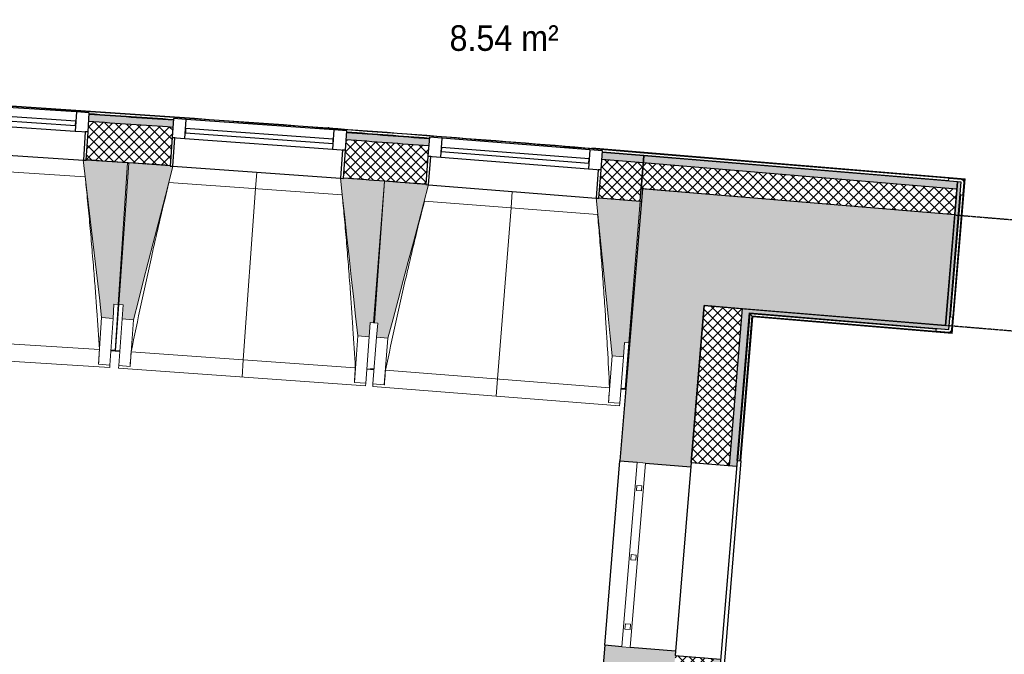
# Model space of a CAD drawing. Header units: millimetres. Extents: x 1909 to 61055, y -36590 to 14615.
# Tile 23 of 49: x 26928 to 30387, y -22553 to -20324. Entities that reach past the tile are written whole.
import ezdxf

# ---------------------------------------------------------------- set-up
doc = ezdxf.new("R2010")
doc.units = ezdxf.units.MM
doc.linetypes.add('Tiret', pattern=[2.5, 1.25, -1.25])
doc.linetypes.add('Tiret_2_', pattern=[2.5, 1.25, -1.25])
for name, color, linetype, lineweight in [('A-AREA-IDEN', 7, 'Continuous', 30), ('A-DOOR', 7, 'Continuous', 25), ('A-FLOR', 7, 'Continuous', 25), ('A-FLOR-HRAL', 7, 'Continuous', 18), ('A-GENM', 7, 'Continuous', 18), ('A-GLAZ', 7, 'Continuous', 25), ('A-WALL', 7, 'Continuous', 25), ('A-WALL-PATT', 7, 'Continuous', 25), ('I-WALL', 7, 'Continuous', 25), ('Q-SPCQ', 7, 'Continuous', 18), ('S-BEAM', 7, 'Continuous', 18)]:
    doc.layers.add(name, color=color, linetype=linetype, lineweight=lineweight)
doc.layers.add('A-DOOR-HDLN', color=5, linetype='Tiret', lineweight=25, true_color=0x0000ff)
doc.styles.add('Arial_1', font='arial.ttf', dxfattribs={"width": 0.9, "height": 90})
pattern_1 = [(45, (0, 0), (-17.67767, 17.67767), []), (135, (0, 0), (-17.67767, -17.67767), [])]

# ---------------------------------------------------------------- blocks, each defined once
blk = doc.blocks.new('XXX_VIDE FENETRE - 590-389517-2021_015_1111_DCE_1_50_N0 FINI_SSI_CMSI')
at = {"layer": 'A-GLAZ'}
for p, q in [((-305.1, 0), (-305.1, -100)), ((-295.1, 0), (-305.1, 0)), ((295.1, 0), (-295.1, 0)), ((-295.1, -100), (-295.1, 0)), ((305.1, 0), (295.1, 0)), ((295.1, 0), (295.1, -100)), ((305.1, -100), (305.1, 0)), ((-305.1, -100), (-295.1, -100)), ((-260.1, -100), (-305.1, -100)), ((-305.1, -100), (-305.1, -167.5)), ((-260.1, -167.5), (-260.1, -100)), ((260.1, -100), (-260.1, -100)), ((260.1, -100), (260.1, -167.5)), ((305.1, -100), (260.1, -100)), ((295.1, -100), (305.1, -100)), ((305.1, -167.5), (305.1, -100)), ((-305.1, -167.5), (-260.1, -167.5)), ((-260.1, -167.5), (260.1, -167.5)), ((260.1, -167.5), (305.1, -167.5))]:
    blk.add_line(p, q, dxfattribs=at)
at = {"layer": 'A-GLAZ', "color": 173, "true_color": 0x5c63b1}
for p, q in [((260.1, -120), (-260.1, -120)), ((-260.1, -120), (-260.1, -135)), ((-260.1, -135), (260.1, -135)), ((260.1, -135), (260.1, -120))]:
    blk.add_line(p, q, dxfattribs=at)
blk = doc.blocks.new('Garde-corps - Garde-corps-508221-2021_015_1111_DCE_1_50_N0 FINI_SSI_CMSI')
at = {"layer": 'A-FLOR-HRAL'}
for p, q in [((-11644, -20702.9), (-11647.5, -20702.7)), ((-11517.4, -20725.9), (-11537.5, -20724.4)), ((-11295.1, -20739.9), (-11333.8, -20737.3)), ((-10537.3, -20789.1), (-10822.5, -20770.6)), ((-10537.3, -20789.2), (-10721.2, -20774.2)), ((-10538.2, -20799.6), (-10683.4, -20790.2)), ((-10538.2, -20799.6), (-10683.2, -20787.8)), ((-10537.4, -20790.8), (-9410.9, -20884.2)), ((-9409.1, -20882.7), (-10537.3, -20789.1)), ((-9466.3, -20888.5), (-10538.2, -20799.6)), ((-10537.6, -20792.5), (-9412.8, -20885.8)), ((-9457.4, -21422.9), (-9412.8, -20885.8)), ((-9455.8, -21424.8), (-9410.9, -20884.2)), ((-9454.3, -21426.6), (-9409.1, -20882.7)), ((-9412.8, -20885.8), (-9416.1, -20888.6)), ((-9460.1, -21369.4), (-9424.3, -20938.2)), ((-10207.5, -21873.3), (-10164.6, -21357.1)), ((-10200.4, -21873.9), (-10158.1, -21364.8)), ((-10198.6, -21874), (-10156.5, -21366.7)), ((-10197, -21874.1), (-10155, -21368.4)), ((-10164.6, -21357.1), (-9509.8, -21411.4)), ((-10158.1, -21364.8), (-10164.6, -21357.1)), ((-10158.1, -21364.8), (-9457.4, -21422.9)), ((-10156.5, -21366.7), (-9455.8, -21424.8)), ((-10155, -21368.4), (-9454.3, -21426.6)), ((-9457.4, -21422.9), (-9460.2, -21419.6))]:
    blk.add_line(p, q, dxfattribs=at)
for radius, start, end in [(130446.8, 85.301593, 87.259515), (130448.6, 85.791063, 87.258723), (130439.7, 86.029611, 86.159933), (130448.6, 85.301593, 85.790698), (130439.7, 85.633537, 85.761579)]:
    blk.add_arc((-21222.6, -150801), radius, start, end, dxfattribs=at)
for points, knots in [([(-9409.1, -20882.7), (-9409.2, -20882.7), (-9409.2, -20882.7), (-9409.3, -20882.9), (-9409.5, -20883), (-9409.7, -20883.1), (-9409.8, -20883.3), (-9410, -20883.4), (-9410.1, -20883.5), (-9410.2, -20883.6), (-9410.4, -20883.7), (-9410.5, -20883.9), (-9410.6, -20884), (-9410.8, -20884.1), (-9410.9, -20884.2), (-9410.9, -20884.2)], [0.1, 0.1, 0.1, 0.1, 0.2, 0.3, 0.4, 0.475, 0.55, 0.6, 0.65, 0.7, 0.75, 0.8, 0.85, 0.9, 1, 1, 1, 1]), ([(-10164.6, -21357.1), (-10164.6, -21357.1), (-10164.7, -21357), (-10164.8, -21356.9), (-10165, -21356.7), (-10165.2, -21356.5), (-10165.3, -21356.3), (-10165.5, -21356.1), (-10165.7, -21355.8), (-10166, -21355.5), (-10166.2, -21355.3), (-10166.4, -21355), (-10166.8, -21354.6), (-10167.1, -21354.1), (-10167.4, -21353.9)], [0, 0, 0, 0, 0.166667, 0.25, 0.333333, 0.416667, 0.458333, 0.5, 0.583333, 0.666667, 0.708333, 0.75, 0.833333, 1, 1, 1, 1]), ([(-10155, -21368.4), (-10155, -21368.4), (-10155.1, -21368.4), (-10155.2, -21368.3), (-10155.3, -21368.1), (-10155.5, -21367.9), (-10155.6, -21367.8), (-10155.7, -21367.6), (-10155.8, -21367.5), (-10155.9, -21367.4), (-10156.1, -21367.2), (-10156.2, -21367.1), (-10156.3, -21367), (-10156.4, -21366.8), (-10156.5, -21366.7), (-10156.5, -21366.7)], [0.1, 0.1, 0.1, 0.1, 0.2, 0.3, 0.4, 0.475, 0.55, 0.6, 0.65, 0.7, 0.75, 0.8, 0.85, 0.9, 1, 1, 1, 1]), ([(-9454.3, -21426.6), (-9454.3, -21426.6), (-9454.3, -21426.5), (-9454.4, -21426.4), (-9454.6, -21426.2), (-9454.7, -21426.1), (-9454.9, -21425.9), (-9455, -21425.7), (-9455.1, -21425.6), (-9455.2, -21425.5), (-9455.3, -21425.4), (-9455.4, -21425.2), (-9455.5, -21425.1), (-9455.7, -21424.9), (-9455.7, -21424.8), (-9455.8, -21424.8)], [0.1, 0.1, 0.1, 0.1, 0.2, 0.3, 0.4, 0.475, 0.55, 0.6, 0.65, 0.7, 0.75, 0.8, 0.85, 0.9, 1, 1, 1, 1])]:
    blk.add_open_spline(points, degree=3, knots=knots, dxfattribs=at)
blk = doc.blocks.new('61_CADRE HABILLAGE MEUNUISERIE - 0_65x1_01-528671-2021_015_1111_DCE_1_50_N0 FINI_SSI_CMSI')
at = {"layer": 'A-GLAZ'}
for p, q in [((340, 160), (-340, 160)), ((-340, 160), (-340, 0)), ((340, 160), (340, 0)), ((360, 0), (-360, 0)), ((-360, 0), (-360, -15)), ((360, 0), (360, -15)), ((-360, -15), (360, -15))]:
    blk.add_line(p, q, dxfattribs=at)
blk = doc.blocks.new('1010_PROTECTION  D_ANGLE - 1010_PROTECTION  D_ANGLE-534363-2021_015_1111_DCE_1_50_N0 FINI_SSI_CMSI')
at = {"layer": 'Q-SPCQ'}
for p, q in [((-10, 40), (-10, 0)), ((0, 0), (0, 40)), ((40, 0), (0, 0)), ((0, -10), (40, -10))]:
    blk.add_line(p, q, dxfattribs=at)
for centre, radius, start, end in [((-5, 40), 5, 360, 180), ((0, 0), 10, 180, 270), ((40, -5), 5, 270, 90)]:
    blk.add_arc(centre, radius, start, end, dxfattribs=at)
blk = doc.blocks.new('B02_ARC_rvt-1-2021_015_1111_DCE_1_50_N0 FINI_SSI_CMSI')
at = {"layer": 'A-WALL-PATT', "lineweight": 5, "true_color": 0xdadada}
h = blk.add_hatch(color=254, dxfattribs=at)
h.paths.add_polyline_path([(-10540.5, -20827.5), (-10538.4, -20802.6), (-10683.4, -20790.8), (-10685.4, -20815.7), (-10610.9, -20821.8)])
h.paths.add_polyline_path([(-11293.7, -20767.8), (-11291.7, -20742.9), (-11582.4, -20721), (-11584.2, -20746), (-11296.5, -20767.6)])
h.paths.add_polyline_path([(-12192.8, -20702.3), (-12191, -20677.4), (-12487, -20657.1), (-12488.6, -20682.1), (-12195.4, -20702.1)])
h.paths.add_polyline_path([(-13097.6, -20642.7), (-13095.9, -20617.7), (-13391.3, -20599.6), (-13392.8, -20624.6), (-13099.9, -20642.5)])
h.paths.add_polyline_path([(-14002, -20589.4), (-14000.5, -20564.4), (-14295, -20548.4), (-14296.3, -20573.4), (-14004, -20589.2)])
h.paths.add_polyline_path([(-14905.7, -20542.4), (-14904.4, -20517.4), (-15009.1, -20512.7), (-15011.1, -20537.3), (-14907.5, -20542.3)])
h.paths.add_polyline_path([(-15081.1, -20534), (-15079, -20509.1), (-15199.5, -20503.4), (-15200.6, -20528.4), (-15085.3, -20533.8)])
h.paths.add_polyline_path([(-15810.3, -20501.7), (-15809.2, -20476.7), (-16104.4, -20464.8), (-16105.3, -20489.7), (-15811.8, -20501.6)])
h.paths.add_polyline_path([(-16715.1, -20467.2), (-16714.1, -20442.2), (-17009.4, -20432.4), (-17010.2, -20457.4), (-16716.4, -20467.2)])
h.paths.add_polyline_path([(-17620.1, -20439.1), (-17619.4, -20414.1), (-17914.7, -20406.3), (-17915.3, -20431.2), (-17621.2, -20439)])
h.paths.add_polyline_path([(-18525.3, -20417.2), (-18525.3, -20392.2), (-18820.1, -20386.4), (-18820, -20411.4), (-18526.1, -20417.2)])
h.paths.add_polyline_path([(-23088.6, -20402.7), (-23053.5, -20402.2), (-23053.9, -20377.2), (-23089, -20377.7), (-23089, -20379.5)])
h.paths.add_polyline_path([(-19430.6, -20401.6), (-19430.6, -20376.6), (-19724.8, -20372.9), (-19724.7, -20397.9), (-19431.2, -20401.6)])
h.paths.add_polyline_path([(-22443.3, -20395), (-22147.4, -20392.6), (-22147.6, -20367.6), (-22443.6, -20370), (-22443.5, -20379.5)])
h.paths.add_polyline_path([(-20335.2, -20392.3), (-20335.5, -20367.3), (-20632.1, -20365.6), (-20631.9, -20390.6), (-20335.5, -20392.3)])
h.paths.add_polyline_path([(-21537.2, -20389.7), (-21242.2, -20389.3), (-21242.4, -20364.3), (-21537.3, -20364.7), (-21537.3, -20379.5)])
at = {"layer": 'A-WALL-PATT', "lineweight": 18}
h = blk.add_hatch(dxfattribs=at)
h.set_pattern_fill('FP_1', color=256, style=0, pattern_type=2)
h.set_pattern_definition(pattern_1)
h.paths.add_polyline_path([(-10551.5, -20962.1), (-10540.5, -20827.5), (-10685.4, -20815.7), (-10696, -20950.3), (-10612.9, -20957)])
h.paths.add_polyline_path([(-11304.3, -20902.4), (-11293.7, -20767.8), (-11584.2, -20746), (-11593.8, -20880.6), (-11304.4, -20902.4)])
h.paths.add_polyline_path([(-12202.5, -20836.9), (-12192.8, -20702.3), (-12488.6, -20682.1), (-12497.4, -20816.8), (-12202.6, -20836.9)])
h.paths.add_polyline_path([(-13106.3, -20777.4), (-13097.6, -20642.7), (-13392.8, -20624.6), (-13400.6, -20759.3), (-13106.3, -20777.4)])
h.paths.add_polyline_path([(-14009.7, -20724.1), (-14002, -20589.4), (-14296.3, -20573.4), (-14303.1, -20708.2), (-14009.8, -20724.1)])
h.paths.add_polyline_path([(-14912.6, -20677.2), (-14905.7, -20542.4), (-15200.6, -20528.4), (-15206.6, -20663.3), (-14912.6, -20677.2)])
h.paths.add_polyline_path([(-15816.2, -20636.5), (-15810.3, -20501.7), (-16105.3, -20489.7), (-16110.3, -20624.6), (-15816.2, -20636.5)])
h.paths.add_polyline_path([(-16720.1, -20602.1), (-16715.1, -20467.2), (-17010.2, -20457.4), (-17014.2, -20592.3), (-16720.1, -20602.1)])
h.paths.add_polyline_path([(-17624.1, -20574), (-17620.1, -20439.1), (-17915.3, -20431.2), (-17918.4, -20566.2), (-17624.2, -20574)])
h.paths.add_polyline_path([(-18528.4, -20552.2), (-18525.3, -20417.2), (-18820.5, -20411.4), (-18822.7, -20546.4), (-18528.4, -20552.2)])
h.paths.add_polyline_path([(-23111.5, -20538), (-23051.9, -20537.1), (-23053.9, -20402.2), (-23113.6, -20403)])
h.paths.add_polyline_path([(-19432.8, -20536.6), (-19431.2, -20401.6), (-19725, -20397.9), (-19726.2, -20532.9), (-19432.8, -20536.6)])
h.paths.add_polyline_path([(-22441.8, -20530), (-22146.8, -20527.6), (-22147.6, -20392.6), (-22443.3, -20395), (-22442.9, -20431.5)])
h.paths.add_polyline_path([(-20336.4, -20527.3), (-20335.5, -20392.3), (-20632, -20390.6), (-20631.4, -20525.6), (-20336.4, -20527.3)])
h.paths.add_polyline_path([(-21536.6, -20524.7), (-21241.6, -20524.3), (-21242.4, -20389.3), (-21537.2, -20389.7), (-21537.1, -20426.4)])
at = {"layer": 'A-WALL-PATT', "lineweight": 5, "true_color": 0xdadada}
h = blk.add_hatch(color=254, dxfattribs=at)
h.paths.add_polyline_path([(-7820.5, -21053.1), (-7817.9, -21028.3), (-8609.1, -20962.6), (-8611.1, -20987.6), (-7829.7, -21052.4)])
h.paths.add_polyline_path([(-9438.2, -20918.9), (-9436.2, -20894), (-10538.4, -20802.6), (-10540.5, -20827.5), (-9459.1, -20917.2)])
at = {"layer": 'A-WALL-PATT', "lineweight": 18}
h = blk.add_hatch(dxfattribs=at)
h.set_pattern_fill('FP_1', color=256, style=0, pattern_type=2)
h.set_pattern_definition(pattern_1)
h.paths.add_polyline_path([(-7829.7, -21142.7), (-7820.5, -21053.1), (-8611.1, -20987.6), (-8618.6, -21077.2), (-7832.9, -21142.4)])
h.paths.add_polyline_path([(-9445.7, -21008.6), (-9438.2, -20918.9), (-10540.5, -20827.5), (-10547.9, -20917.2), (-9600.4, -20995.8)])
at = {"layer": 'A-WALL-PATT', "true_color": 0xdadada}
for points in [[(-9465.6, -21399.5), (-9423.7, -20895.1), (-9436.2, -20894.1), (-9478, -21398.5)], [(-9466.6, -21412), (-9465.6, -21399.5), (-10191.3, -21339.3), (-10192.3, -21351.8), (-9478, -21411)]]:
    blk.add_hatch(color=254, dxfattribs=at).paths.add_polyline_path(points)
at = {"layer": 'A-WALL-PATT', "lineweight": 18}
h = blk.add_hatch(dxfattribs=at)
h.set_pattern_fill('FP_1', color=256, style=0, pattern_type=2)
h.set_pattern_definition(pattern_1)
h.paths.add_polyline_path([(-10336.2, -23085.8), (-10293.3, -22568.6), (-10427.8, -22557.4), (-10470.8, -23075.5), (-10403.5, -23080.6)])
h.paths.add_polyline_path([(-10237, -21890.9), (-10191.3, -21339.3), (-10325.8, -21328.2), (-10371.6, -21879.7), (-10270, -21888.1)])
at = {"layer": 'A-WALL-PATT', "lineweight": 5, "true_color": 0xdadada}
h = blk.add_hatch(color=254, dxfattribs=at)
h.paths.add_polyline_path([(-10300.1, -22953.2), (-10268.4, -22570.6), (-10293.3, -22568.6), (-10325.1, -22951.3), (-10312.6, -22952.3)])
h.paths.add_polyline_path([(-10212.1, -21893), (-10167.4, -21353.9), (-10192.3, -21351.8), (-10237, -21890.9)])
at = {"layer": 'A-FLOR'}
for p, q in [((-12352.9, -20828.5), (-12347.2, -20828.8)), ((-10542.7, -20918.8), (-10542.6, -20917.7)), ((-10551.5, -20962.1), (-10546.3, -20962.5))]:
    blk.add_line(p, q, dxfattribs=at)
at = {"layer": 'A-WALL'}
for p, q in [((-10540.5, -20827.5), (-10685.4, -20815.7)), ((-9438.2, -20918.9), (-10540.5, -20827.5)), ((-9436.2, -20894.1), (-9478, -21398.5)), ((-9465.6, -21399.5), (-9423.7, -20895.1)), ((-9423.7, -20895.1), (-9436.2, -20894.1)), ((-10325.8, -21328.2), (-10326.8, -21340.6)), ((-10191.3, -21339.3), (-10325.8, -21328.2)), ((-10192.3, -21351.8), (-10191.3, -21339.3)), ((-9478, -21398.5), (-10191.3, -21339.3)), ((-10237, -21890.9), (-10192.3, -21351.8)), ((-10167.4, -21353.9), (-9466.6, -21412)), ((-9466.6, -21412), (-9465.6, -21399.5))]:
    blk.add_line(p, q, dxfattribs=at)
for start, end in [(86.029639, 86.159904), (85.633565, 85.76155)]:
    blk.add_arc((-21222.6, -150801), 130411.7, start, end, dxfattribs=at)
at = {"layer": 'I-WALL'}
for p, q in [((-10538.4, -20802.6), (-10683.4, -20790.8)), ((-10551.5, -20962.1), (-10538.4, -20802.6)), ((-10538.4, -20802.6), (-10547.9, -20917.2)), ((-9436.2, -20894), (-10538.4, -20802.6)), ((-9445.7, -21008.6), (-9436.2, -20894)), ((-10547.9, -20917.2), (-9445.7, -21008.6)), ((-10696, -20950.3), (-10551.5, -20962.1)), ((-10326.8, -21340.6), (-10371.6, -21879.7)), ((-10210.5, -21873), (-10167.4, -21353.9))]:
    blk.add_line(p, q, dxfattribs=at)
for radius, start, end in [(130436.7, 86.029614, 86.15993), (130436.7, 85.63354, 85.761576), (130276.7, 86.029775, 86.159763), (130276.7, 85.633703, 85.761409)]:
    blk.add_arc((-21222.6, -150801), radius, start, end, dxfattribs=at)
at = {"layer": 'A-FLOR-HRAL', "lineweight": 18}
blk.add_blockref('Garde-corps - Garde-corps-508221-2021_015_1111_DCE_1_50_N0 FINI_SSI_CMSI', (0, 0), dxfattribs=at)
at = {"layer": 'A-GLAZ', "lineweight": 18}
for name, p, rotation in [('XXX_VIDE FENETRE - 590-389517-2021_015_1111_DCE_1_50_N0 FINI_SSI_CMSI', (-12801.9, -20798.2), 176.2953526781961), ('XXX_VIDE FENETRE - 590-389517-2021_015_1111_DCE_1_50_N0 FINI_SSI_CMSI', (-11898.2, -20859.9), 175.8980836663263), ('XXX_VIDE FENETRE - 590-389517-2021_015_1111_DCE_1_50_N0 FINI_SSI_CMSI', (-11000.2, -20927.5), 175.5008146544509), ('61_CADRE HABILLAGE MEUNUISERIE - 0_65x1_01-528671-2021_015_1111_DCE_1_50_N0 FINI_SSI_CMSI', (-10240.3, -22231.8), 85.25476017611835)]:
    blk.add_blockref(name, p, dxfattribs=dict(at, rotation=rotation))
at = {"layer": 'Q-SPCQ', "lineweight": 18}
for p, rotation in [((-9423.7, -20895.1), 175.2586130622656), ((-9466.6, -21412), 85.25476017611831)]:
    blk.add_blockref('1010_PROTECTION  D_ANGLE - 1010_PROTECTION  D_ANGLE-534363-2021_015_1111_DCE_1_50_N0 FINI_SSI_CMSI', p, dxfattribs=dict(at, rotation=rotation))
blk = doc.blocks.new('20_MUR PREFA_01 - MODULE_01 B-3165811-2021_015_1111_DCE_1_50_N0 FINI_SSI_CMSI')
at = {"layer": 'A-GENM'}
for p, q in [((0, 722.1), (0, 661.4)), ((0, 661.4), (0, 58.5)), ((0, 0.7), (0, 58.5))]:
    blk.add_line(p, q, dxfattribs=at)
blk = doc.blocks.new('grille de défense - grille de défense 2-3214737-2021_015_1111_DCE_1_50_N0 FINI_SSI_CMSI')
at = {"layer": 'Q-SPCQ'}
for p, q in [((-2057.4, -15), (-2057.4, 15)), ((-1407.4, 15), (-2057.4, 15)), ((-1958.4, 9), (-1976.4, 9)), ((-1976.4, 9), (-1976.4, -9)), ((-1958.4, -9), (-1958.4, 9)), ((-1714.4, 9), (-1732.4, 9)), ((-1732.4, 9), (-1732.4, -9)), ((-1714.4, -9), (-1714.4, 9)), ((-1470.3, 9), (-1488.3, 9)), ((-1488.3, 9), (-1488.3, -9)), ((-1470.3, -9), (-1470.3, 9)), ((-1407.4, 15), (-1407.4, -15)), ((-2057.4, -15), (-1407.4, -15)), ((-1976.4, -9), (-1958.4, -9)), ((-1732.4, -9), (-1714.4, -9)), ((-1488.3, -9), (-1470.3, -9))]:
    blk.add_line(p, q, dxfattribs=at)
blk = doc.blocks.new('Ouverture en rectangle - Ouverture en rectangle _83x207_-3217784-2021_015_1111_DCE_1_50_N0 FINI_SSI_CMSI')
at = {"layer": 'A-DOOR-HDLN', "linetype": 'Tiret_2_'}
for p, q in [((-415, 195), (415, 195)), ((415, -195), (-415, -195))]:
    blk.add_line(p, q, dxfattribs=at)
blk = doc.blocks.new('B02_DC_STR_rvt-1-2021_015_1111_DCE_1_50_N0 FINI_SSI_CMSI')
at = {"layer": 'A-WALL-PATT', "true_color": 0x787878}
h = blk.add_hatch(color=8, dxfattribs=at)
h.paths.add_polyline_path([(-10470.8, -23075.5), (-10426.6, -22542.4), (-10675.7, -22521.8), (-10720.2, -23056.8), (-10576.1, -23067.6)])
h.paths.add_polyline_path([(-10372.8, -21894.7), (-10293.5, -20939.5), (-10542.7, -20918.8), (-10622, -21874), (-10427.8, -21890.1)])
h = blk.add_hatch(color=8, dxfattribs=at)
h.paths.add_polyline_path([(-7700.6, -21545.9), (-7660.4, -21157.9), (-8618.7, -21078.4), (-8650.9, -21467.1), (-7812.2, -21536.7)])
h.paths.add_polyline_path([(-9478.1, -21398.5), (-9445.8, -21009.8), (-10293.5, -20939.5), (-10325.8, -21328.2), (-9600.4, -21388.3)])
at = {"layer": 'S-BEAM', "lineweight": 5, "true_color": 0x787878}
for points in [[(-12403.2, -21373.3), (-12400, -21323.4), (-12385, -21324.4), (-12352.8, -20826.6), (-12497.4, -20817.3), (-12497.4, -20818), (-12507.4, -20817.3), (-12443.1, -21370.7), (-12410.3, -21372.9)], [(-12331.4, -21378.4), (-12192.6, -20838.8), (-12202.6, -20838.1), (-12202.6, -20837.4), (-12347, -20827.1), (-12382.7, -21324.6), (-12367.8, -21325.6), (-12371.3, -21375.5), (-12367.8, -21375.8)], [(-11503.6, -21437.7), (-11500, -21387.9), (-11485, -21388.9), (-11449.3, -20891.4), (-11593.9, -20881.1), (-11593.9, -20881.7), (-11603.9, -20881), (-11543.5, -21434.9)], [(-11437, -21442.9), (-11294.4, -20904.3), (-11304.4, -20903.5), (-11304.4, -20902.8), (-11448.8, -20891.5), (-11487.9, -21388.7), (-11472.9, -21389.9), (-11476.9, -21439.8), (-11472.9, -21440.1)], [(-10609.6, -21508), (-10605.6, -21458.2), (-10590.7, -21459.3), (-10551.5, -20962.1), (-10696, -20950.7), (-10696.1, -20951.4), (-10706, -20950.6), (-10649.4, -21504.9), (-10622.2, -21507)]]:
    blk.add_hatch(color=8, dxfattribs=at).paths.add_polyline_path(points)
at = {"layer": 'A-FLOR'}
for p, q in [((-12395.5, -21486.2), (-12410.5, -21485.2)), ((-12410.5, -21486), (-12379.4, -21488.2)), ((-12379.4, -21488.2), (-12410.2, -21486.1)), ((-11511.6, -21550.3), (-11485.7, -21552.3)), ((-11485.7, -21551.5), (-11498.3, -21550.5)), ((-10618.4, -21620.4), (-10601, -21621.8)), ((-10603.4, -21620.9), (-10618.3, -21619.8))]:
    blk.add_line(p, q, dxfattribs=at)
at = {"layer": 'A-WALL'}
for p, q in [((-10542.7, -20918.8), (-10622, -21874)), ((-10293.5, -20939.5), (-10542.7, -20918.8)), ((-10371.6, -21879.7), (-10325.8, -21328.2)), ((-10675.7, -22521.8), (-10622, -21874)), ((-10622, -21874), (-10561.9, -21879)), ((-10532, -21881.5), (-10372.8, -21894.7)), ((-10675.7, -22521.8), (-10720.2, -23056.8)), ((-10615.7, -22526.7), (-10675.7, -22521.8)), ((-10426.6, -22542.4), (-10585.8, -22529.2))]:
    blk.add_line(p, q, dxfattribs=at)
at = {"layer": 'I-WALL'}
for p, q in [((-9445.8, -21009.8), (-10293.5, -20939.5)), ((-9478.1, -21398.5), (-9445.8, -21009.8)), ((-10325.8, -21328.2), (-9478.1, -21398.5))]:
    blk.add_line(p, q, dxfattribs=at)
at = {"layer": 'S-BEAM'}
for p, q in [((-12352.8, -20826.6), (-12497.4, -20817.3)), ((-12501, -20875.6), (-13110.2, -20836.2)), ((-12385, -21324.4), (-12352.8, -20826.6)), ((-12347, -20827.1), (-12382.7, -21324.6)), ((-12202.5, -20837.4), (-12347, -20827.1)), ((-11449.3, -20891.4), (-11593.9, -20881.1)), ((-11448.8, -20891.5), (-11487.9, -21388.7)), ((-11485, -21388.9), (-11449.3, -20891.4)), ((-11304.3, -20902.8), (-11448.8, -20891.5)), ((-11597.9, -20939.4), (-12206.8, -20895.7)), ((-10700.4, -21009), (-11309.1, -20961.1)), ((-10551.5, -20962.1), (-10696.1, -20950.7)), ((-10590.7, -21459.3), (-10551.5, -20962.1)), ((-12403.2, -21373.3), (-12400, -21323.4)), ((-12400, -21323.4), (-12385, -21324.4)), ((-12385, -21324.4), (-12395.5, -21486.2)), ((-12394.3, -21486.3), (-12382.7, -21324.6)), ((-12382.7, -21324.6), (-12367.8, -21325.6)), ((-12367.8, -21325.6), (-12371.3, -21375.5)), ((-12443.1, -21370.7), (-12453.7, -21534.6)), ((-12443.1, -21370.7), (-12403.2, -21373.3)), ((-12403.2, -21373.3), (-12413.8, -21537.2)), ((-12383.1, -21539.3), (-12371.3, -21375.5)), ((-12371.3, -21375.5), (-12331.4, -21378.4)), ((-12343.2, -21542.2), (-12331.4, -21378.4)), ((-11503.6, -21437.7), (-11500, -21387.9)), ((-11500, -21387.9), (-11485, -21388.9)), ((-11487.9, -21388.7), (-11472.9, -21389.9)), ((-11472.9, -21389.9), (-11476.9, -21439.8)), ((-13238.5, -21432.1), (-12450.6, -21483.1)), ((-11543.5, -21434.9), (-11555.2, -21598.7)), ((-11543.5, -21434.9), (-11503.6, -21437.7)), ((-11503.6, -21437.7), (-11515.3, -21601.5)), ((-11489.8, -21603.5), (-11476.9, -21439.8)), ((-11476.9, -21439.8), (-11437, -21442.9)), ((-11449.9, -21606.6), (-11437, -21442.9)), ((-10609.6, -21508), (-10605.6, -21458.2)), ((-10605.6, -21458.2), (-10590.7, -21459.3)), ((-10590.7, -21459.3), (-10603.4, -21620.9)), ((-13282.6, -21490), (-12414.4, -21546.2)), ((-12410.6, -21487.3), (-12395.6, -21488.3)), ((-12395.5, -21487.1), (-12395.6, -21488.3)), ((-12394.5, -21488.4), (-12394.4, -21487.2)), ((-12394.5, -21488.4), (-12379.5, -21489.4)), ((-12339.3, -21490.7), (-11551.8, -21547.2)), ((-10649.4, -21504.9), (-10662.3, -21668.6)), ((-10649.4, -21504.9), (-10609.6, -21508)), ((-10609.6, -21508), (-10622.4, -21671.7)), ((-12453.7, -21534.6), (-12453.8, -21534.3)), ((-12413.8, -21537.2), (-12453.7, -21534.6)), ((-12413.8, -21537.2), (-12414.4, -21546.2)), ((-12383.7, -21548.3), (-12383.1, -21539.3)), ((-12383.7, -21548.3), (-11516, -21610.6)), ((-12343.2, -21542.2), (-12383.1, -21539.3)), ((-12343.1, -21541.9), (-12343.2, -21542.2)), ((-11511.7, -21551.7), (-11498.5, -21552.6)), ((-11498.5, -21552.6), (-11485.8, -21553.6)), ((-11445.6, -21555.2), (-10658.5, -21617.1)), ((-11555.2, -21598.7), (-11555.2, -21598.4)), ((-11515.3, -21601.5), (-11555.2, -21598.7)), ((-11515.3, -21601.5), (-11516, -21610.6)), ((-11490.5, -21612.5), (-11489.8, -21603.5)), ((-11490.5, -21612.5), (-10623.1, -21680.7)), ((-11449.9, -21606.6), (-11489.8, -21603.5)), ((-11449.8, -21606.3), (-11449.9, -21606.6)), ((-10618.5, -21621.9), (-10603.6, -21623)), ((-10603.4, -21621.6), (-10603.6, -21623)), ((-10662.3, -21668.6), (-10662.3, -21668.3)), ((-10622.4, -21671.7), (-10662.3, -21668.6)), ((-10622.4, -21671.7), (-10623.1, -21680.7))]:
    blk.add_line(p, q, dxfattribs=at)
at = {"layer": 'S-BEAM', "flags": 128}
for points in [[(-12507.5, -20816.6), (-12499.4, -20885.9), (-12491.4, -20955.2), (-12483.3, -21024.4), (-12475.3, -21093.7), (-12467.3, -21162.9), (-12459.2, -21232.2), (-12451.2, -21301.5), (-12443.1, -21370.7)], [(-12331.4, -21378.4), (-12314.1, -21310.8), (-12296.7, -21243.3), (-12279.3, -21175.8), (-12261.9, -21108.3), (-12244.6, -21040.7), (-12227.2, -20973.2), (-12209.8, -20905.7), (-12192.4, -20838.1)], [(-11603.9, -20880.3), (-11596.4, -20949.7), (-11588.8, -21019), (-11581.3, -21088.3), (-11573.7, -21157.6), (-11566.1, -21226.9), (-11558.6, -21296.3), (-11551, -21365.6), (-11543.5, -21434.9)], [(-11437, -21442.9), (-11419.2, -21375.5), (-11401.3, -21308.1), (-11383.5, -21240.7), (-11365.6, -21173.3), (-11347.8, -21105.9), (-11329.9, -21038.4), (-11312.1, -20971), (-11294.3, -20903.6)], [(-10706.1, -20949.9), (-10699, -21019.3), (-10691.9, -21088.7), (-10684.8, -21158), (-10677.7, -21227.4), (-10670.7, -21296.8), (-10663.6, -21366.1), (-10656.5, -21435.5), (-10649.4, -21504.9)], [(-12453.8, -21534.3), (-12453.1, -21524.1), (-12452.5, -21513.9), (-12451.9, -21503.6), (-12451.3, -21493.4), (-12450.6, -21483.1)], [(-12339.3, -21490.7), (-12340, -21501), (-12340.8, -21511.2), (-12341.6, -21521.4), (-12342.4, -21531.7), (-12343.1, -21541.9)], [(-11555.2, -21598.4), (-11554.5, -21588.2), (-11553.8, -21577.9), (-11553.1, -21567.7), (-11552.4, -21557.5), (-11551.8, -21547.2)], [(-11445.6, -21555.2), (-11446.4, -21565.4), (-11447.3, -21575.6), (-11448.1, -21585.9), (-11449, -21596.1), (-11449.8, -21606.3)], [(-10662.3, -21668.3), (-10661.6, -21658.1), (-10660.8, -21647.8), (-10660, -21637.6), (-10659.3, -21627.4), (-10658.5, -21617.1)]]:
    blk.add_lwpolyline(points, dxfattribs=at)
at = {"layer": 'S-BEAM'}
for points, knots in [([(-12450.6, -21483.1), (-12453.6, -21437.2), (-12458.3, -21368.5), (-12465, -21276.8), (-12470.9, -21202.3), (-12477.6, -21122.1), (-12485.2, -21036.2), (-12493.1, -20954), (-12498.5, -20900.5), (-12501.1, -20875.6)], [0, 0, 0, 0, 0.2222222, 0.3333333, 0.4444444, 0.5833333, 0.7222222, 0.8611111, 0.9816328, 0.9816328, 0.9816328, 0.9816328]), ([(-12206.7, -20895.7), (-12216.8, -20936.8), (-12232, -21000.2), (-12252, -21086.3), (-12268.6, -21159.1), (-12286, -21237.7), (-12310.3, -21350.1), (-12327.8, -21434.4), (-12339.3, -21490.7)], [0.0183454, 0.0183454, 0.0183454, 0.0183454, 0.2222222, 0.3333333, 0.4444444, 0.5833333, 0.7222222, 1, 1, 1, 1]), ([(-11551.8, -21547.2), (-11554.4, -21501.3), (-11558.6, -21432.5), (-11564.7, -21340.8), (-11570, -21266.3), (-11576.2, -21186), (-11583.2, -21100), (-11590.5, -21017.8), (-11595.6, -20964.3), (-11598, -20939.4)], [0, 0, 0, 0, 0.2222222, 0.3333333, 0.4444444, 0.5833333, 0.7222222, 0.8611111, 0.9816328, 0.9816328, 0.9816328, 0.9816328]), ([(-11308.9, -20961.1), (-11319.3, -21002.1), (-11335, -21065.4), (-11355.6, -21151.3), (-11372.6, -21224.1), (-11390.6, -21302.6), (-11415.7, -21414.8), (-11433.8, -21499), (-11445.6, -21555.2)], [0.0183454, 0.0183454, 0.0183454, 0.0183454, 0.2222222, 0.3333333, 0.4444444, 0.5833333, 0.7222222, 1, 1, 1, 1]), ([(-10658.5, -21617.1), (-10660.8, -21571.2), (-10664.5, -21502.4), (-10670, -21410.7), (-10674.8, -21336), (-10680.4, -21255.8), (-10686.9, -21169.7), (-10693.6, -21087.4), (-10698.3, -21033.9), (-10700.6, -21009)], [0, 0, 0, 0, 0.2222222, 0.3333333, 0.4444444, 0.5833333, 0.7222222, 0.8611111, 0.9816328, 0.9816328, 0.9816328, 0.9816328])]:
    blk.add_open_spline(points, degree=3, knots=knots, dxfattribs=at)
at = {"layer": 'A-DOOR', "color": 5, "lineweight": 25, "true_color": 0x0000ff, "rotation": 175.2586130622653}
blk.add_blockref('Ouverture en rectangle - Ouverture en rectangle _83x207_-3217784-2021_015_1111_DCE_1_50_N0 FINI_SSI_CMSI', (-9048.4, -21238.5), dxfattribs=at)
at = {"layer": 'Q-SPCQ', "color": 5, "lineweight": 25, "true_color": 0x0000ff, "rotation": 265.2547601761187}
blk.add_blockref('grille de défense - grille de défense 2-3214737-2021_015_1111_DCE_1_50_N0 FINI_SSI_CMSI', (-10717.2, -23930.5), dxfattribs=at)
at = {"layer": 'S-BEAM', "color": 5, "lineweight": 25, "true_color": 0x0000ff}
for p, rotation in [((-11898.2, -20859.2), 175.8980836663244), ((-11000.2, -20926.8), 175.5008146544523)]:
    blk.add_blockref('20_MUR PREFA_01 - MODULE_01 B-3165811-2021_015_1111_DCE_1_50_N0 FINI_SSI_CMSI', p, dxfattribs=dict(at, rotation=rotation))

msp = doc.modelspace()

# ---------------------------------------------------------------- block references
at = {"lineweight": 5}
for name in ['B02_DC_STR_rvt-1-2021_015_1111_DCE_1_50_N0 FINI_SSI_CMSI', 'B02_ARC_rvt-1-2021_015_1111_DCE_1_50_N0 FINI_SSI_CMSI']:
    msp.add_blockref(name, (39658.7, 0), dxfattribs=at)

# ---------------------------------------------------------------- texts
at = {"layer": 'A-AREA-IDEN', "color": 8, "true_color": 0x808080, "insert": (28438.1, -20343.6), "char_height": 90, "width": 454.557, "attachment_point": 1, "style": 'Arial_1'}
msp.add_mtext('8.54 m²', dxfattribs=at)

doc.saveas('drawing.dxf')
